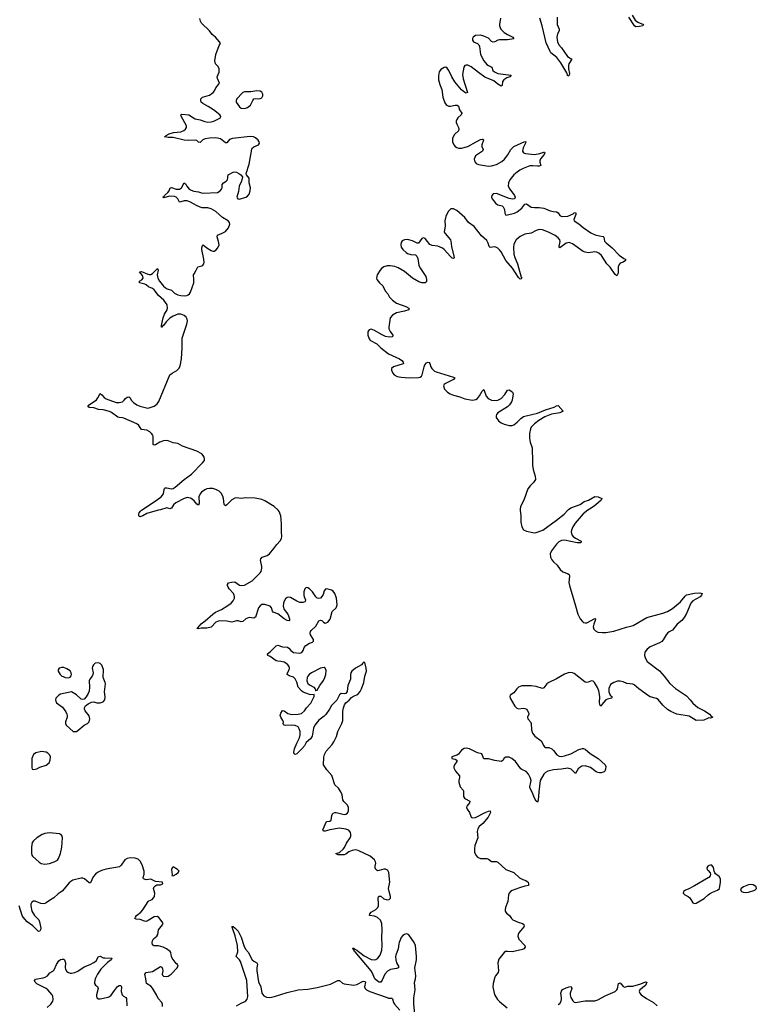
# Model space of a CAD drawing. Header units: inches. Extents: x 1603746 to 1744129, y 385869 to 533836.
# Tile 88 of 105: x 1641315 to 1650610, y 493769 to 506189. Entities that reach past the tile are written whole.
import ezdxf

# ---------------------------------------------------------------- set-up
doc = ezdxf.new("R2010")
doc.units = ezdxf.units.IN
doc.header["$MEASUREMENT"] = 0
for name, color, linetype in [('B6449', 7, 'Continuous'), ('B6459', 7, 'Continuous'), ('B6540', 7, 'Continuous')]:
    doc.layers.add(name, color=color, linetype=linetype)

msp = doc.modelspace()

# ---------------------------------------------------------------- linework, layer by layer
at = {"layer": 'B6449', "color": 6}
for points, elevation in [([(1643066, 500000), (1642990, 499983), (1642921, 499959), (1642870, 499929), (1642830, 499916), (1642816, 499930), (1642816, 499950), (1642822, 499970), (1642838, 499990), (1642853, 500000)], 300), ([(1646299, 493650), (1646287, 493770), (1646286, 493850), (1646303, 493950), (1646296, 494044), (1646310, 494090), (1646314, 494126), (1646301, 494230), (1646322, 494330), (1646323, 494370), (1646309, 494509), (1646292, 494550), (1646225, 494645), (1646210, 494655), (1646190, 494656), (1646170, 494651), (1646150, 494637), (1646130, 494610), (1646104, 494550), (1646097, 494530), (1646092, 494470), (1646060, 494390), (1646056, 494370), (1646060, 494330), (1646071, 494290), (1646095, 494250), (1646094, 494230), (1646070, 494221), (1645992, 494208), (1645955, 494185), (1645924, 494150), (1645888, 494072), (1645870, 494048), (1645850, 494048), (1645830, 494059), (1645795, 494090), (1645761, 494170), (1645748, 494190), (1645546, 494430), (1645541, 494441), (1645529, 494450), (1645525, 494465), (1645515, 494470), (1645523, 494477), (1645530, 494475), (1645543, 494463), (1645570, 494452), (1645662, 494382), (1645750, 494332), (1645790, 494328), (1645810, 494333), (1645835, 494350), (1645863, 494390), (1645883, 494450), (1645888, 494510), (1645885, 494610), (1645890, 494710), (1645884, 494790), (1645866, 494830), (1645830, 494864), (1645790, 494881), (1645730, 494890), (1645734, 494910), (1645748, 494930), (1645810, 494965), (1645833, 494990), (1645841, 495010), (1645843, 495030), (1645836, 495110), (1645847, 495133), (1645870, 495132), (1645910, 495101), (1645950, 495087), (1645977, 495090), (1645992, 495108), (1645995, 495130), (1645976, 495190), (1645970, 495230), (1645986, 495310), (1645974, 495430), (1645958, 495458), (1645947, 495467), (1645932, 495472), (1645910, 495472), (1645850, 495455), (1645830, 495454), (1645820, 495460), (1645809, 495469), (1645800, 495490), (1645799, 495510), (1645808, 495550), (1645806, 495566), (1645793, 495593), (1645738, 495638), (1645587, 495710), (1645550, 495717), (1645510, 495709), (1645467, 495693), (1645430, 495662), (1645410, 495654), (1645334, 495654), (1645307, 495667), (1645304, 495670), (1645350, 495685), (1645395, 495725), (1645412, 495748), (1645438, 495802), (1645485, 495870), (1645493, 495890), (1645494, 495914), (1645490, 495936), (1645470, 495966), (1645430, 495979), (1645350, 495989), (1645230, 495969), (1645170, 495952), (1645150, 495953), (1645140, 495970), (1645187, 496073), (1645230, 496079), (1645246, 496090), (1645252, 496150), (1645260, 496170), (1645270, 496181), (1645290, 496189), (1645310, 496190), (1645410, 496162), (1645430, 496166), (1645450, 496181), (1645465, 496210), (1645462, 496250), (1645450, 496280), (1645405, 496325), (1645392, 496350), (1645383, 496410), (1645369, 496450), (1645336, 496496), (1645290, 496539), (1645253, 496653), (1645190, 496727), (1645148, 496790), (1645152, 496888), (1645159, 496921), (1645180, 496960), (1645256, 497044), (1645280, 497080), (1645311, 497149), (1645330, 497210), (1645379, 497310), (1645391, 497350), (1645392, 497468), (1645400, 497510), (1645414, 497546), (1645430, 497570), (1645473, 497607), (1645500, 497640), (1645525, 497655), (1645570, 497674), (1645590, 497689), (1645610, 497713), (1645628, 497750), (1645656, 497830), (1645671, 497910), (1645691, 497970), (1645687, 498010), (1645670, 498079), (1645650, 498081), (1645645, 498070), (1645627, 498053), (1645550, 498010), (1645504, 497970), (1645492, 497950), (1645488, 497930), (1645488, 497870), (1645454, 497790), (1645446, 497714), (1645440, 497700), (1645430, 497690), (1645413, 497687), (1645370, 497688), (1645350, 497674), (1645316, 497604), (1645250, 497537), (1645226, 497490), (1645176, 497424), (1645157, 497403), (1645090, 497351), (1645040, 497290), (1645020, 497250), (1645004, 497150), (1644984, 497116), (1644931, 497070), (1644909, 497030), (1644874, 496990), (1644810, 496930), (1644790, 496920), (1644780, 496930), (1644775, 496950), (1644784, 496990), (1644810, 497063), (1644844, 497130), (1644855, 497170), (1644853, 497210), (1644843, 497243), (1644827, 497270), (1644790, 497286), (1644749, 497289), (1644665, 497285), (1644646, 497290), (1644640, 497310), (1644642, 497330), (1644636, 497350), (1644608, 497390), (1644601, 497410), (1644610, 497443), (1644630, 497476), (1644650, 497470), (1644699, 497439), (1644750, 497423), (1644830, 497427), (1644870, 497437), (1644908, 497470), (1644932, 497508), (1644990, 497568), (1645030, 497650), (1645032, 497672), (1645030, 497675), (1644990, 497673), (1644970, 497677), (1644890, 497705), (1644870, 497721), (1644829, 497769), (1644810, 497833), (1644790, 497875), (1644770, 497894), (1644714, 497914), (1644690, 497930), (1644692, 497950), (1644715, 497990), (1644718, 498010), (1644713, 498030), (1644698, 498050), (1644674, 498070), (1644650, 498083), (1644610, 498094), (1644570, 498096), (1644550, 498102), (1644476, 498156), (1644447, 498170), (1644440, 498190), (1644479, 498221), (1644550, 498292), (1644570, 498300), (1644630, 498278), (1644693, 498273), (1644710, 498260), (1644734, 498230), (1644770, 498208), (1644850, 498200), (1644874, 498206), (1644890, 498230), (1644905, 498270), (1644924, 498296), (1644970, 498326), (1645010, 498338), (1645022, 498350), (1645022, 498370), (1644986, 498430), (1644981, 498450), (1644983, 498470), (1644994, 498486), (1645050, 498539), (1645090, 498608), (1645110, 498616), (1645129, 498609), (1645150, 498589), (1645170, 498578), (1645201, 498590), (1645233, 498627), (1645258, 498722), (1645306, 498770), (1645318, 498790), (1645321, 498810), (1645314, 498890), (1645292, 498952), (1645270, 498980), (1645250, 498994), (1645192, 499008), (1645174, 499006), (1645156, 498984), (1645142, 498938), (1645128, 498912), (1645110, 498894), (1645090, 498889), (1645070, 498894), (1645050, 498910), (1645009, 498970), (1644970, 499011), (1644950, 499023), (1644930, 499026), (1644911, 499009), (1644902, 498970), (1644900, 498930), (1644904, 498910), (1644923, 498870), (1644918, 498850), (1644913, 498847), (1644890, 498838), (1644850, 498838), (1644810, 498855), (1644730, 498902), (1644710, 498905), (1644690, 498899), (1644670, 498884), (1644650, 498855), (1644643, 498830), (1644640, 498790), (1644651, 498750), (1644698, 498690), (1644708, 498670), (1644721, 498630), (1644718, 498610), (1644713, 498607), (1644690, 498610), (1644650, 498631), (1644570, 498694), (1644514, 498714), (1644503, 498730), (1644492, 498772), (1644475, 498790), (1644410, 498812), (1644390, 498814), (1644370, 498810), (1644350, 498797), (1644330, 498770), (1644290, 498654), (1644270, 498640), (1644210, 498646), (1644190, 498641), (1644170, 498630), (1644130, 498596), (1644110, 498594), (1644070, 498604), (1644050, 498604), (1643990, 498590), (1643930, 498603), (1643830, 498607), (1643790, 498590), (1643730, 498527), (1643675, 498515), (1643605, 498515), (1643566, 498506), (1643550, 498508), (1643563, 498517), (1643605, 498570), (1643655, 498605), (1643750, 498692), (1643785, 498715), (1643860, 498750), (1643942, 498798), (1643983, 498830), (1644010, 498859), (1644024, 498890), (1644027, 498910), (1644023, 498930), (1644012, 498950), (1643957, 499010), (1643944, 499030), (1643936, 499050), (1643936, 499064), (1643950, 499085), (1643986, 499094), (1644030, 499096), (1644090, 499057), (1644114, 499050), (1644150, 499054), (1644250, 499110), (1644349, 499211), (1644360, 499230), (1644371, 499270), (1644371, 499290), (1644354, 499370), (1644356, 499390), (1644374, 499410), (1644436, 499430), (1644465, 499450), (1644523, 499517), (1644560, 499570), (1644603, 499617), (1644617, 499643), (1644622, 499670), (1644618, 499730), (1644620, 499830), (1644609, 499930), (1644590, 499986), (1644576, 500000)], 300), ([(1647631, 500000), (1647640, 499930), (1647637, 499850), (1647649, 499790), (1647673, 499753), (1647710, 499737), (1647790, 499719), (1647810, 499717), (1647830, 499721), (1647916, 499750), (1648090, 499874), (1648183, 499950), (1648230, 500000)], 300), ([(1648483, 500000), (1648425, 499955), (1648323, 499837), (1648293, 499790), (1648278, 499750), (1648275, 499730), (1648283, 499690), (1648299, 499670), (1648328, 499648), (1648400, 499610), (1648394, 499590), (1648351, 499589), (1648190, 499622), (1648150, 499620), (1648117, 499603), (1648087, 499573), (1648026, 499490), (1648010, 499450), (1648014, 499410), (1648030, 499377), (1648050, 499350), (1648095, 499310), (1648134, 499254), (1648170, 499226), (1648225, 499205), (1648247, 499190), (1648251, 499170), (1648244, 499090), (1648252, 499050), (1648330, 498796), (1648358, 498690), (1648388, 498630), (1648416, 498596), (1648430, 498586), (1648450, 498580), (1648470, 498582), (1648574, 498634), (1648580, 498630), (1648576, 498610), (1648558, 498562), (1648553, 498530), (1648560, 498500), (1648579, 498479), (1648610, 498464), (1648670, 498458), (1648710, 498459), (1648810, 498475), (1648970, 498525), (1649054, 498546), (1649230, 498648), (1649430, 498701), (1649490, 498723), (1649550, 498762), (1649655, 498845), (1649710, 498919), (1649730, 498932), (1649830, 498956), (1649898, 498958), (1649925, 498950), (1649919, 498930), (1649900, 498910), (1649810, 498859), (1649783, 498830), (1649730, 498700), (1649700, 498650), (1649670, 498611), (1649610, 498565), (1649554, 498490), (1649510, 498469), (1649488, 498452), (1649470, 498430), (1649434, 498366), (1649416, 498344), (1649390, 498327), (1649270, 498276), (1649233, 498250), (1649204, 498210), (1649199, 498170), (1649211, 498131), (1649234, 498094), (1649390, 497974), (1649447, 497910), (1649517, 497817), (1649590, 497754), (1649730, 497661), (1649777, 497610), (1649807, 497567), (1649872, 497512), (1649954, 497470), (1650000, 497442)], 300), ([(1650000, 497377), (1649948, 497352), (1649852, 497348), (1649762, 497402), (1649607, 497430), (1649530, 497463), (1649490, 497487), (1649430, 497542), (1649373, 497613), (1649350, 497626), (1649270, 497648), (1649250, 497659), (1649129, 497749), (1649070, 497799), (1649050, 497808), (1648977, 497817), (1648930, 497837), (1648890, 497847), (1648857, 497843), (1648811, 497829), (1648770, 497801), (1648750, 497754), (1648749, 497710), (1648767, 497667), (1648787, 497650), (1648785, 497635), (1648781, 497630), (1648730, 497619), (1648712, 497608), (1648660, 497550), (1648650, 497530), (1648639, 497539), (1648631, 497571), (1648633, 497650), (1648623, 497723), (1648607, 497767), (1648568, 497828), (1648550, 497844), (1648530, 497850), (1648489, 497831), (1648470, 497827), (1648450, 497833), (1648310, 497943), (1648290, 497952), (1648250, 497955), (1648190, 497933), (1648090, 497875), (1647993, 497830), (1647966, 497810), (1647930, 497762), (1647910, 497753), (1647830, 497776), (1647770, 497785), (1647650, 497784), (1647610, 497771), (1647589, 497750), (1647550, 497699), (1647504, 497670), (1647499, 497650), (1647505, 497630), (1647562, 497530), (1647586, 497506), (1647610, 497498), (1647670, 497504), (1647690, 497501), (1647710, 497491), (1647719, 497479), (1647734, 497450), (1647739, 497430), (1647724, 497390), (1647727, 497370), (1647760, 497330), (1647769, 497310), (1647772, 497230), (1647784, 497190), (1647813, 497150), (1647893, 497093), (1647927, 497030), (1647938, 497018), (1647950, 497010), (1647990, 497007), (1648030, 496991), (1648051, 496971), (1648094, 496914), (1648121, 496901), (1648150, 496896), (1648190, 496902), (1648271, 496929), (1648370, 496983), (1648415, 496995), (1648430, 496996), (1648450, 496989), (1648514, 496934), (1648612, 496870), (1648702, 496790), (1648711, 496770), (1648706, 496734), (1648698, 496710), (1648690, 496702), (1648652, 496688), (1648630, 496687), (1648610, 496693), (1648590, 496703), (1648518, 496758), (1648450, 496776), (1648410, 496772), (1648382, 496758), (1648362, 496738), (1648330, 496682), (1648274, 496734), (1648230, 496746), (1648150, 496734), (1648050, 496728), (1647978, 496710), (1647950, 496694), (1647929, 496671), (1647884, 496590), (1647864, 496450), (1647856, 496344), (1647850, 496317), (1647830, 496333), (1647810, 496368), (1647783, 496443), (1647754, 496490), (1647750, 496510), (1647766, 496570), (1647767, 496590), (1647755, 496630), (1647735, 496670), (1647705, 496705), (1647650, 496729), (1647639, 496739), (1647573, 496830), (1647525, 496870), (1647490, 496885), (1647470, 496888), (1647450, 496885), (1647428, 496872), (1647410, 496845), (1647388, 496832), (1647310, 496843), (1647230, 496864), (1647170, 496867), (1647147, 496927), (1647090, 496943), (1646992, 496992), (1646950, 496999), (1646925, 496995), (1646890, 496975), (1646850, 496926), (1646830, 496911), (1646766, 496890), (1646769, 496869), (1646810, 496863), (1646829, 496849), (1646830, 496830), (1646800, 496790), (1646792, 496770), (1646791, 496750), (1646812, 496710), (1646864, 496650), (1646866, 496630), (1646855, 496590), (1646856, 496570), (1646873, 496510), (1646909, 496470), (1646916, 496456), (1646916, 496390), (1646928, 496370), (1646940, 496360), (1646996, 496330), (1646989, 496310), (1646956, 496270), (1646952, 496250), (1646959, 496230), (1646991, 496190), (1647010, 496130), (1647030, 496121), (1647066, 496126), (1647190, 496190), (1647230, 496206), (1647252, 496210), (1647254, 496190), (1647228, 496130), (1647157, 496050), (1647113, 496010), (1647096, 495984), (1647088, 495950), (1647094, 495870), (1647058, 495770), (1647052, 495730), (1647055, 495690), (1647069, 495649), (1647090, 495626), (1647130, 495607), (1647210, 495606), (1647230, 495599), (1647270, 495572), (1647330, 495569), (1647350, 495562), (1647448, 495468), (1647550, 495430), (1647623, 495363), (1647663, 495343), (1647702, 495330), (1647719, 495319), (1647729, 495310), (1647737, 495290), (1647737, 495270), (1647733, 495267), (1647690, 495260), (1647621, 495239), (1647530, 495205), (1647508, 495190), (1647492, 495170), (1647483, 495150), (1647473, 495067), (1647444, 494990), (1647440, 494970), (1647442, 494942), (1647457, 494917), (1647497, 494890), (1647521, 494850), (1647536, 494836), (1647603, 494803), (1647658, 494790), (1647675, 494775), (1647679, 494750), (1647676, 494744), (1647614, 494670), (1647603, 494650), (1647599, 494630), (1647614, 494590), (1647690, 494510), (1647695, 494490), (1647678, 494470), (1647659, 494461), (1647550, 494434), (1647530, 494431), (1647470, 494437), (1647446, 494434), (1647430, 494423), (1647361, 494339), (1647349, 494290), (1647358, 494190), (1647352, 494170), (1647319, 494130), (1647309, 494110), (1647289, 494030), (1647286, 493990), (1647300, 493910), (1647310, 493886), (1647344, 493830), (1647370, 493804), (1647466, 493726)], 300), ([(1643118, 493742), (1643116, 493770), (1643108, 493790), (1643063, 493843), (1643043, 493890), (1642990, 493971), (1642970, 493996), (1642913, 494030), (1642907, 494090), (1642894, 494150), (1642909, 494171), (1642990, 494184), (1643090, 494246), (1643110, 494239), (1643118, 494218), (1643119, 494190), (1643111, 494150), (1643117, 494137), (1643130, 494125), (1643170, 494118), (1643190, 494123), (1643227, 494150), (1643302, 494230), (1643313, 494250), (1643304, 494270), (1643290, 494282), (1643240, 494350), (1643231, 494370), (1643222, 494422), (1643214, 494434), (1643166, 494470), (1643127, 494490), (1643067, 494507), (1643008, 494508), (1642990, 494519), (1642985, 494550), (1642989, 494571), (1643005, 494595), (1643045, 494630), (1643059, 494650), (1643065, 494710), (1643117, 494770), (1643124, 494790), (1643114, 494810), (1643070, 494864), (1643050, 494876), (1643010, 494872), (1642936, 494824), (1642910, 494814), (1642890, 494816), (1642837, 494837), (1642783, 494843), (1642769, 494850), (1642774, 494870), (1642789, 494890), (1642842, 494930), (1642870, 494959), (1642934, 495066), (1642945, 495075), (1642985, 495090), (1643005, 495110), (1643016, 495130), (1643021, 495170), (1643005, 495230), (1643010, 495250), (1643019, 495261), (1643046, 495274), (1643090, 495275), (1643110, 495284), (1643119, 495290), (1643118, 495310), (1643030, 495318), (1642970, 495346), (1642910, 495341), (1642876, 495350), (1642874, 495370), (1642886, 495410), (1642886, 495450), (1642860, 495530), (1642835, 495575), (1642810, 495598), (1642770, 495613), (1642710, 495618), (1642670, 495609), (1642641, 495590), (1642597, 495523), (1642575, 495505), (1642406, 495474), (1642345, 495455), (1642297, 495430), (1642270, 495409), (1642243, 495377), (1642210, 495303), (1642190, 495302), (1642132, 495352), (1642110, 495359), (1642090, 495360), (1641987, 495333), (1641961, 495319), (1641940, 495300), (1641850, 495198), (1641799, 495161), (1641747, 495113), (1641690, 495079), (1641650, 495050), (1641630, 495040), (1641610, 495036), (1641582, 495042), (1641510, 495069), (1641490, 495069), (1641470, 495057), (1641457, 495030), (1641456, 495010), (1641470, 494945), (1641501, 494890), (1641556, 494836), (1641564, 494810), (1641580, 494730), (1641578, 494710), (1641570, 494690), (1641550, 494687), (1641479, 494759), (1641410, 494811), (1641358, 494870), (1641346, 494890), (1641310, 495010)], 400), ([(1650000, 495513), (1649996, 495510), (1649985, 495490), (1649989, 495469), (1650000, 495457)], 400), ([(1650000, 495364), (1649830, 495263), (1649750, 495222), (1649716, 495210), (1649691, 495190), (1649687, 495170), (1649708, 495150), (1649750, 495127), (1649770, 495110), (1649808, 495048), (1649830, 495041), (1649850, 495045), (1649950, 495104), (1650000, 495148)], 400), ([(1644052, 493748), (1644110, 493783), (1644157, 493803), (1644169, 493811), (1644186, 493834), (1644192, 493868), (1644191, 493929), (1644180, 494070), (1644103, 494310), (1644090, 494330), (1644048, 494370), (1644068, 494430), (1644062, 494510), (1644034, 494634), (1643998, 494730), (1643999, 494739), (1643990, 494750), (1644010, 494749), (1644030, 494735), (1644070, 494690), (1644110, 494617), (1644145, 494510), (1644166, 494466), (1644202, 494422), (1644230, 494361), (1644250, 494331), (1644271, 494311), (1644305, 494290), (1644315, 494275), (1644308, 494230), (1644308, 494192), (1644330, 494053), (1644356, 493990), (1644371, 493910), (1644395, 493875), (1644430, 493857), (1644470, 493856), (1644530, 493866), (1644690, 493917), (1644830, 493950), (1644950, 493961), (1645070, 493979), (1645237, 494023), (1645330, 494070), (1645350, 494068), (1645390, 494036), (1645410, 494028), (1645530, 494010), (1645570, 494018), (1645650, 494060), (1645670, 494058), (1645677, 494050), (1645667, 493990), (1645672, 493970), (1645692, 493950), (1645734, 493930), (1645950, 493853), (1645970, 493848), (1646010, 493848), (1646019, 493839), (1646031, 493790), (1646043, 493770), (1646110, 493697)], 300), ([(1641662, 493730), (1641706, 493770), (1641734, 493810), (1641739, 493830), (1641735, 493870), (1641725, 493890), (1641670, 493952), (1641647, 493970), (1641530, 494029), (1641510, 494050), (1641502, 494070), (1641513, 494087), (1641610, 494101), (1641635, 494110), (1641666, 494130), (1641693, 494167), (1641732, 494188), (1641750, 494204), (1641779, 494270), (1641810, 494318), (1641830, 494333), (1641850, 494339), (1641870, 494339), (1641882, 494330), (1641891, 494291), (1641888, 494230), (1641893, 494210), (1641910, 494183), (1641930, 494168), (1641950, 494161), (1641970, 494160), (1642010, 494170), (1642050, 494187), (1642130, 494240), (1642204, 494270), (1642250, 494295), (1642281, 494319), (1642310, 494371), (1642330, 494375), (1642370, 494357), (1642390, 494353), (1642476, 494350), (1642470, 494330), (1642423, 494297), (1642339, 494210), (1642297, 494150), (1642267, 494090), (1642257, 494050), (1642258, 494030), (1642271, 494011), (1642295, 493995), (1642304, 493970), (1642283, 493890), (1642282, 493870), (1642288, 493850), (1642310, 493838), (1642330, 493837), (1642430, 493858), (1642450, 493867), (1642470, 493885), (1642510, 493945), (1642550, 493993), (1642570, 494005), (1642590, 494006), (1642600, 493990), (1642595, 493930), (1642606, 493890), (1642626, 493870), (1642654, 493854), (1642662, 493842), (1642666, 493750)], 400), ([(1648110, 493768), (1648130, 493780), (1648147, 493810), (1648152, 493830), (1648153, 493850), (1648143, 493910), (1648150, 493936), (1648166, 493954), (1648210, 493977), (1648250, 493991), (1648273, 493993), (1648279, 493979), (1648280, 493970), (1648260, 493910), (1648260, 493890), (1648270, 493856), (1648293, 493813), (1648310, 493797), (1648330, 493790), (1648450, 493814), (1648570, 493814), (1648610, 493826), (1648710, 493878), (1648830, 493932), (1648849, 493950), (1648856, 493964), (1648870, 494030), (1648883, 494037), (1648890, 494038), (1648930, 493995), (1648950, 493983), (1648990, 493999), (1649050, 493998), (1649154, 494026), (1649210, 494051), (1649230, 494050), (1649210, 494008), (1649141, 493950), (1649133, 493930), (1649139, 493910), (1649157, 493890), (1649222, 493842), (1649314, 493790), (1649359, 493750)], 300)]:
    msp.add_lwpolyline(points, dxfattribs=dict(at, elevation=elevation))
for points, elevation in [([(1642310, 498078), (1642268, 498072), (1642247, 498053), (1642233, 498030), (1642229, 498010), (1642240, 497950), (1642237, 497930), (1642230, 497910), (1642199, 497870), (1642193, 497850), (1642194, 497770), (1642190, 497719), (1642180, 497690), (1642154, 497646), (1642130, 497619), (1642110, 497614), (1642090, 497617), (1642031, 497671), (1641970, 497710), (1641830, 497682), (1641810, 497670), (1641772, 497630), (1641767, 497610), (1641769, 497591), (1641779, 497570), (1641855, 497515), (1641897, 497457), (1641909, 497430), (1641914, 497410), (1641912, 497390), (1641893, 497330), (1641893, 497310), (1641902, 497290), (1641990, 497211), (1642010, 497208), (1642030, 497211), (1642050, 497222), (1642130, 497288), (1642171, 497309), (1642192, 497330), (1642199, 497370), (1642190, 497409), (1642140, 497470), (1642133, 497490), (1642134, 497510), (1642146, 497534), (1642179, 497561), (1642221, 497579), (1642250, 497583), (1642290, 497573), (1642330, 497570), (1642370, 497586), (1642390, 497610), (1642394, 497646), (1642385, 497710), (1642398, 497810), (1642395, 497830), (1642368, 497890), (1642373, 497993), (1642350, 498047), (1642330, 498068)], 400), ([(1641841, 498019), (1641811, 498009), (1641801, 497990), (1641801, 497970), (1641827, 497930), (1641848, 497910), (1641863, 497903), (1641890, 497893), (1641930, 497889), (1641950, 497895), (1641966, 497914), (1641970, 497930), (1641966, 497950), (1641950, 497977), (1641910, 498002), (1641870, 498016)], 400), ([(1645157, 498017), (1645130, 498015), (1645110, 498008), (1644997, 497950), (1644968, 497930), (1644951, 497910), (1644943, 497890), (1644938, 497850), (1644950, 497815), (1644970, 497799), (1645028, 497770), (1645043, 497750), (1645050, 497722), (1645053, 497727), (1645070, 497731), (1645100, 497790), (1645148, 497852), (1645167, 497890), (1645176, 497930), (1645180, 497980), (1645170, 498010)], 300), ([(1641590, 496959), (1641517, 496943), (1641490, 496922), (1641468, 496870), (1641466, 496810), (1641470, 496750), (1641474, 496734), (1641490, 496730), (1641530, 496741), (1641570, 496762), (1641650, 496787), (1641685, 496815), (1641701, 496850), (1641704, 496890), (1641695, 496910), (1641670, 496937), (1641647, 496950)], 400), ([(1641690, 495932), (1641630, 495923), (1641599, 495910), (1641530, 495870), (1641487, 495833), (1641473, 495810), (1641465, 495750), (1641465, 495670), (1641469, 495650), (1641478, 495638), (1641561, 495561), (1641586, 495546), (1641630, 495538), (1641690, 495546), (1641750, 495564), (1641791, 495589), (1641806, 495610), (1641830, 495670), (1641848, 495750), (1641856, 495870), (1641852, 495890), (1641844, 495904), (1641818, 495918)], 400), ([(1643250, 495502), (1643238, 495490), (1643231, 495470), (1643237, 495403), (1643233, 495393), (1643250, 495388), (1643290, 495411), (1643314, 495430), (1643329, 495450), (1643308, 495470)], 400)]:
    msp.add_lwpolyline(points, close=True, dxfattribs=dict(at, elevation=elevation))
at = {"layer": 'B6459', "color": 6}
for points, elevation in [([(1650000, 497442), (1650019, 497430), (1650042, 497402), (1650062, 497390), (1650055, 497385), (1650030, 497379), (1650010, 497381), (1650000, 497377)], 300), ([(1650000, 495148), (1650017, 495163), (1650056, 495184), (1650119, 495210), (1650144, 495230), (1650158, 495310), (1650156, 495350), (1650140, 495380), (1650096, 495416), (1650087, 495427), (1650077, 495450), (1650070, 495495), (1650050, 495523), (1650030, 495526), (1650010, 495519), (1650000, 495513)], 400), ([(1650000, 495457), (1650028, 495428), (1650031, 495410), (1650028, 495390), (1650010, 495370), (1650000, 495364)], 400)]:
    msp.add_lwpolyline(points, dxfattribs=dict(at, elevation=elevation))
at = {"layer": 'B6459', "color": 6, "elevation": 400}
msp.add_lwpolyline([(1650530, 495279), (1650510, 495276), (1650448, 495250), (1650420, 495230), (1650409, 495210), (1650423, 495190), (1650443, 495183), (1650470, 495180), (1650510, 495185), (1650590, 495210), (1650610, 495230), (1650606, 495250), (1650590, 495264), (1650570, 495274)], close=True, dxfattribs=at)
at = {"layer": 'B6540', "color": 6, "elevation": 300}
for points in [[(1649044, 506244), (1649083, 506183), (1649116, 506156), (1649188, 506130), (1649179, 506110), (1649130, 506101), (1649090, 506100), (1649074, 506110), (1649002, 506222)], [(1642853, 500000), (1643038, 500122), (1643100, 500170), (1643129, 500210), (1643136, 500264), (1643143, 500277), (1643150, 500282), (1643170, 500282), (1643230, 500272), (1643250, 500275), (1643277, 500290), (1643390, 500388), (1643484, 500456), (1643623, 500597), (1643646, 500630), (1643648, 500650), (1643643, 500670), (1643631, 500691), (1643611, 500711), (1643550, 500745), (1643371, 500811), (1643310, 500845), (1643250, 500851), (1643190, 500875), (1643170, 500880), (1643130, 500878), (1643082, 500858), (1643030, 500828), (1643010, 500822), (1643000, 500830), (1642998, 500838), (1642998, 500930), (1642993, 500950), (1642980, 500970), (1642957, 500990), (1642919, 501010), (1642850, 501021), (1642819, 501070), (1642791, 501091), (1642630, 501162), (1642610, 501168), (1642570, 501169), (1642555, 501175), (1642474, 501234), (1642447, 501247), (1642370, 501269), (1642310, 501271), (1642250, 501292), (1642190, 501297), (1642176, 501310), (1642193, 501330), (1642285, 501395), (1642302, 501418), (1642330, 501472), (1642350, 501457), (1642382, 501422), (1642406, 501406), (1642530, 501362), (1642570, 501361), (1642610, 501369), (1642632, 501388), (1642650, 501411), (1642670, 501426), (1642690, 501432), (1642703, 501423), (1642726, 501386), (1642750, 501359), (1642793, 501330), (1642830, 501313), (1642930, 501290), (1642950, 501293), (1643010, 501315), (1643030, 501326), (1643050, 501345), (1643070, 501373), (1643210, 501707), (1643237, 501730), (1643297, 501763), (1643325, 501795), (1643338, 501822), (1643357, 501910), (1643365, 502050), (1643366, 502170), (1643425, 502350), (1643432, 502390), (1643429, 502410), (1643416, 502436), (1643390, 502458), (1643350, 502474), (1643310, 502474), (1643250, 502450), (1643210, 502425), (1643163, 502377), (1643130, 502332), (1643116, 502324), (1643110, 502310), (1643106, 502310), (1643103, 502330), (1643124, 502430), (1643144, 502476), (1643176, 502530), (1643181, 502550), (1643175, 502590), (1643133, 502650), (1643068, 502708), (1643010, 502781), (1642990, 502799), (1642938, 502818), (1642910, 502845), (1642894, 502854), (1642825, 502870), (1642825, 502890), (1642854, 502906), (1642871, 502930), (1642869, 502950), (1642863, 502963), (1642827, 503010), (1642850, 503011), (1642930, 502978), (1642950, 502973), (1642970, 502974), (1642992, 502988), (1643052, 503052), (1643061, 503030), (1643051, 502970), (1643056, 502930), (1643078, 502890), (1643130, 502827), (1643149, 502810), (1643176, 502796), (1643230, 502779), (1643270, 502741), (1643310, 502719), (1643350, 502710), (1643390, 502706), (1643424, 502710), (1643442, 502718), (1643458, 502730), (1643471, 502750), (1643510, 502870), (1643514, 502910), (1643508, 502970), (1643515, 502985), (1643539, 503021), (1643562, 503070), (1643614, 503086), (1643626, 503094), (1643637, 503110), (1643641, 503130), (1643638, 503170), (1643612, 503290), (1643611, 503310), (1643620, 503340), (1643630, 503351), (1643676, 503310), (1643730, 503278), (1643750, 503271), (1643770, 503271), (1643790, 503280), (1643817, 503310), (1643830, 503350), (1643824, 503390), (1643807, 503450), (1643811, 503469), (1643870, 503494), (1643910, 503518), (1643950, 503565), (1643968, 503610), (1643964, 503630), (1643946, 503650), (1643875, 503695), (1643789, 503770), (1643730, 503802), (1643690, 503814), (1643617, 503817), (1643590, 503824), (1643544, 503844), (1643470, 503888), (1643430, 503902), (1643390, 503906), (1643350, 503890), (1643330, 503888), (1643311, 503931), (1643290, 503950), (1643270, 503958), (1643210, 503961), (1643130, 503943), (1643121, 503950), (1643138, 503962), (1643142, 503970), (1643185, 504010), (1643199, 504030), (1643212, 504068), (1643230, 504074), (1643290, 504052), (1643330, 504052), (1643356, 504070), (1643390, 504130), (1643410, 504116), (1643423, 504090), (1643452, 504052), (1643477, 504037), (1643510, 504025), (1643570, 504019), (1643610, 504003), (1643630, 503999), (1643810, 504011), (1643846, 504030), (1643863, 504050), (1643871, 504070), (1643870, 504110), (1643886, 504130), (1643919, 504150), (1643935, 504170), (1643946, 504234), (1644010, 504266), (1644030, 504269), (1644050, 504265), (1644080, 504250), (1644106, 504230), (1644125, 504205), (1644114, 504150), (1644085, 504090), (1644077, 504023), (1644055, 503950), (1644060, 503940), (1644069, 503929), (1644090, 503927), (1644170, 503950), (1644190, 503962), (1644210, 503989), (1644223, 504030), (1644226, 504070), (1644211, 504130), (1644211, 504191), (1644176, 504230), (1644172, 504250), (1644210, 504367), (1644243, 504557), (1644250, 504570), (1644270, 504587), (1644329, 504611), (1644341, 504630), (1644335, 504650), (1644322, 504670), (1644290, 504698), (1644266, 504710), (1644223, 504717), (1644002, 504690), (1643964, 504676), (1643930, 504635), (1643925, 504635), (1643910, 504636), (1643850, 504685), (1643790, 504698), (1643710, 504696), (1643654, 504686), (1643626, 504674), (1643590, 504639), (1643570, 504644), (1643550, 504663), (1643530, 504670), (1643450, 504667), (1643390, 504670), (1643250, 504702), (1643190, 504702), (1643144, 504710), (1643161, 504730), (1643201, 504750), (1643256, 504764), (1643350, 504775), (1643385, 504790), (1643409, 504810), (1643419, 504830), (1643418, 504850), (1643354, 504970), (1643350, 504990), (1643362, 504998), (1643450, 504989), (1643506, 504950), (1643530, 504940), (1643590, 504927), (1643650, 504905), (1643690, 504897), (1643730, 504899), (1643766, 504910), (1643847, 504950), (1643853, 504967), (1643840, 504990), (1643759, 505050), (1643694, 505094), (1643626, 505130), (1643606, 505150), (1643599, 505170), (1643601, 505190), (1643621, 505210), (1643710, 505235), (1643756, 505270), (1643771, 505290), (1643790, 505331), (1643825, 505370), (1643837, 505390), (1643810, 505449), (1643807, 505470), (1643831, 505529), (1643833, 505570), (1643819, 505599), (1643784, 505630), (1643779, 505670), (1643790, 505751), (1643830, 505862), (1643848, 505890), (1643838, 505910), (1643810, 505937), (1643785, 505970), (1643744, 506004), (1643708, 506050), (1643607, 506147), (1643595, 506170), (1643586, 506206)], [(1647382, 506210), (1647367, 506130), (1647369, 506110), (1647386, 506070), (1647427, 506027), (1647470, 506000), (1647536, 505970), (1647552, 505948), (1647470, 505933), (1647370, 505933), (1647350, 505929), (1647310, 505910), (1647290, 505907), (1647270, 505915), (1647230, 505954), (1647210, 505966), (1647170, 505983), (1647130, 505993), (1647068, 505990), (1647035, 505970), (1647028, 505952), (1647030, 505930), (1647043, 505910), (1647090, 505889), (1647110, 505870), (1647116, 505850), (1647128, 505750), (1647170, 505670), (1647210, 505624), (1647230, 505609), (1647271, 505591), (1647287, 505550), (1647306, 505530), (1647350, 505512), (1647517, 505490), (1647499, 505470), (1647463, 505457), (1647422, 505430), (1647409, 505410), (1647402, 505358), (1647390, 505351), (1647350, 505375), (1647297, 505417), (1647185, 505465), (1647102, 505522), (1647010, 505595), (1646970, 505615), (1646950, 505617), (1646930, 505610), (1646918, 505590), (1646901, 505499), (1646910, 505443), (1646965, 505270), (1646950, 505261), (1646930, 505269), (1646890, 505303), (1646806, 505406), (1646766, 505466), (1646730, 505548), (1646710, 505578), (1646690, 505588), (1646670, 505584), (1646630, 505559), (1646609, 505531), (1646598, 505482), (1646601, 505430), (1646617, 505370), (1646641, 505310), (1646655, 505210), (1646679, 505139), (1646702, 505110), (1646730, 505097), (1646750, 505096), (1646810, 505110), (1646835, 505110), (1646850, 505097), (1646866, 505050), (1646894, 505010), (1646887, 504990), (1646843, 504950), (1646829, 504930), (1646823, 504910), (1646823, 504890), (1646829, 504870), (1646853, 504830), (1646858, 504810), (1646852, 504788), (1646801, 504739), (1646783, 504710), (1646778, 504690), (1646778, 504650), (1646792, 504610), (1646810, 504590), (1646830, 504578), (1646851, 504570), (1646890, 504568), (1646970, 504591), (1647074, 504650), (1647130, 504676), (1647150, 504683), (1647162, 504682), (1647167, 504670), (1647147, 504610), (1647146, 504590), (1647161, 504550), (1647154, 504530), (1647091, 504490), (1647068, 504470), (1647056, 504450), (1647051, 504430), (1647054, 504410), (1647061, 504390), (1647074, 504374), (1647102, 504362), (1647230, 504341), (1647270, 504345), (1647330, 504363), (1647398, 504402), (1647431, 504429), (1647474, 504486), (1647511, 504550), (1647549, 504590), (1647690, 504654), (1647702, 504650), (1647697, 504630), (1647668, 504572), (1647662, 504550), (1647661, 504530), (1647670, 504509), (1647699, 504499), (1647810, 504488), (1647880, 504500), (1647930, 504519), (1647938, 504518), (1647942, 504510), (1647933, 504490), (1647888, 504432), (1647879, 504410), (1647880, 504390), (1647891, 504349), (1647870, 504340), (1647850, 504340), (1647790, 504347), (1647750, 504346), (1647668, 504310), (1647627, 504290), (1647590, 504266), (1647551, 504230), (1647500, 504170), (1647483, 504130), (1647480, 504090), (1647498, 504050), (1647559, 503970), (1647567, 503950), (1647560, 503930), (1647535, 503925), (1647490, 503933), (1647330, 503995), (1647290, 503991), (1647272, 503970), (1647270, 503950), (1647275, 503930), (1647322, 503870), (1647350, 503853), (1647402, 503842), (1647417, 503830), (1647433, 503793), (1647437, 503750), (1647443, 503730), (1647450, 503725), (1647470, 503727), (1647558, 503750), (1647590, 503765), (1647652, 503810), (1647690, 503864), (1647710, 503867), (1647770, 503825), (1647810, 503819), (1647870, 503821), (1647929, 503811), (1647950, 503805), (1648010, 503776), (1648050, 503768), (1648090, 503766), (1648110, 503751), (1648130, 503721), (1648149, 503709), (1648165, 503705), (1648230, 503712), (1648298, 503742), (1648310, 503751), (1648330, 503756), (1648334, 503750), (1648331, 503731), (1648307, 503670), (1648310, 503650), (1648370, 503614), (1648426, 503566), (1648521, 503501), (1648577, 503477), (1648630, 503463), (1648676, 503456), (1648686, 503446), (1648696, 503396), (1648714, 503374), (1648790, 503310), (1648879, 503219), (1648938, 503178), (1648958, 503170), (1648959, 503150), (1648931, 503130), (1648890, 503117), (1648878, 503102), (1648867, 503070), (1648865, 502990), (1648850, 502957), (1648830, 502974), (1648767, 503067), (1648725, 503110), (1648656, 503216), (1648624, 503244), (1648596, 503256), (1648570, 503259), (1648490, 503250), (1648450, 503256), (1648426, 503266), (1648290, 503362), (1648250, 503377), (1648230, 503376), (1648210, 503368), (1648130, 503311), (1648122, 503322), (1648122, 503330), (1648133, 503390), (1648129, 503410), (1648110, 503437), (1648070, 503465), (1647989, 503510), (1647910, 503539), (1647870, 503543), (1647830, 503530), (1647770, 503495), (1647690, 503482), (1647630, 503455), (1647579, 503410), (1647550, 503358), (1647544, 503316), (1647548, 503230), (1647561, 503190), (1647597, 503110), (1647643, 502943), (1647650, 502930), (1647642, 502918), (1647630, 502917), (1647610, 502936), (1647534, 503054), (1647451, 503150), (1647390, 503259), (1647370, 503286), (1647350, 503305), (1647321, 503321), (1647310, 503323), (1647250, 503314), (1647238, 503330), (1647228, 503370), (1647210, 503404), (1647143, 503463), (1647050, 503579), (1646978, 503630), (1646930, 503695), (1646830, 503784), (1646790, 503803), (1646757, 503803), (1646745, 503796), (1646725, 503775), (1646704, 503736), (1646693, 503707), (1646680, 503650), (1646685, 503590), (1646672, 503510), (1646682, 503490), (1646750, 503410), (1646756, 503396), (1646762, 503330), (1646794, 503206), (1646795, 503185), (1646790, 503175), (1646770, 503182), (1646750, 503200), (1646670, 503290), (1646650, 503307), (1646590, 503333), (1646521, 503341), (1646492, 503352), (1646430, 503430), (1646410, 503439), (1646387, 503430), (1646348, 503372), (1646330, 503370), (1646270, 503401), (1646210, 503415), (1646170, 503414), (1646142, 503398), (1646130, 503379), (1646124, 503350), (1646130, 503321), (1646151, 503290), (1646190, 503252), (1646210, 503240), (1646250, 503228), (1646310, 503221), (1646328, 503208), (1646338, 503178), (1646352, 503090), (1646371, 503050), (1646440, 502950), (1646450, 502910), (1646450, 502890), (1646444, 502876), (1646431, 502869), (1646390, 502869), (1646350, 502881), (1646270, 502927), (1646171, 503011), (1646090, 503058), (1646050, 503074), (1645990, 503083), (1645950, 503083), (1645909, 503071), (1645881, 503050), (1645862, 503030), (1645825, 502970), (1645816, 502930), (1645821, 502910), (1645853, 502870), (1645897, 502830), (1645928, 502770), (1645960, 502730), (1645980, 502690), (1646017, 502650), (1646070, 502614), (1646189, 502570), (1646227, 502550), (1646226, 502530), (1646170, 502511), (1646069, 502490), (1646019, 502461), (1645991, 502430), (1645971, 502310), (1645973, 502290), (1645990, 502255), (1646023, 502210), (1646018, 502190), (1645976, 502184), (1645930, 502194), (1645890, 502212), (1645790, 502270), (1645750, 502285), (1645725, 502275), (1645709, 502250), (1645709, 502210), (1645724, 502164), (1645733, 502150), (1645743, 502143), (1645821, 502101), (1645870, 502050), (1645970, 501972), (1646109, 501910), (1646138, 501890), (1646155, 501870), (1646159, 501850), (1646154, 501846), (1646030, 501812), (1646005, 501790), (1646006, 501770), (1646025, 501730), (1646041, 501710), (1646079, 501690), (1646130, 501681), (1646230, 501673), (1646345, 501675), (1646370, 501681), (1646386, 501694), (1646394, 501710), (1646417, 501810), (1646426, 501834), (1646450, 501862), (1646470, 501870), (1646483, 501863), (1646490, 501854), (1646503, 501810), (1646516, 501790), (1646550, 501755), (1646570, 501745), (1646790, 501679), (1646807, 501670), (1646790, 501650), (1646670, 501592), (1646662, 501570), (1646676, 501530), (1646711, 501491), (1646746, 501470), (1646790, 501453), (1646870, 501433), (1646930, 501408), (1647030, 501391), (1647050, 501392), (1647070, 501397), (1647091, 501409), (1647117, 501443), (1647150, 501501), (1647170, 501522), (1647201, 501441), (1647225, 501410), (1647270, 501389), (1647325, 501385), (1647350, 501390), (1647390, 501411), (1647438, 501462), (1647470, 501514), (1647490, 501520), (1647510, 501509), (1647535, 501490), (1647540, 501470), (1647530, 501390), (1647522, 501370), (1647494, 501330), (1647470, 501306), (1647349, 501230), (1647332, 501210), (1647325, 501190), (1647328, 501170), (1647356, 501130), (1647390, 501104), (1647430, 501085), (1647490, 501069), (1647530, 501070), (1647550, 501080), (1647590, 501110), (1647640, 501160), (1647670, 501182), (1647706, 501194), (1647850, 501225), (1647950, 501268), (1648058, 501302), (1648090, 501319), (1648110, 501321), (1648173, 501250), (1648131, 501230), (1648025, 501215), (1647941, 501179), (1647866, 501134), (1647809, 501091), (1647770, 501050), (1647760, 501030), (1647747, 500970), (1647749, 500909), (1647758, 500858), (1647783, 500790), (1647780, 500730), (1647785, 500670), (1647784, 500570), (1647795, 500515), (1647820, 500430), (1647823, 500390), (1647800, 500350), (1647757, 500310), (1647727, 500270), (1647676, 500130), (1647636, 500050), (1647630, 500010), (1647631, 500000)], [(1648098, 506222), (1648098, 506130), (1648124, 506070), (1648120, 506050), (1648100, 506010), (1648092, 505970), (1648100, 505910), (1648117, 505870), (1648152, 505832), (1648225, 505725), (1648280, 505690), (1648246, 505634), (1648240, 505610), (1648241, 505570), (1648251, 505510), (1648250, 505489), (1648239, 505481), (1648230, 505477), (1648217, 505517), (1648145, 505645), (1648091, 505711), (1648018, 505770), (1648007, 505787), (1647958, 505898), (1647908, 506110), (1647877, 506210)], [(1644576, 500000), (1644526, 500050), (1644410, 500118), (1644370, 500137), (1644287, 500153), (1644170, 500158), (1644110, 500150), (1644050, 500158), (1644030, 500155), (1643990, 500131), (1643930, 500070), (1643910, 500058), (1643895, 500075), (1643888, 500148), (1643880, 500180), (1643858, 500218), (1643830, 500241), (1643790, 500262), (1643750, 500275), (1643710, 500277), (1643675, 500270), (1643650, 500259), (1643610, 500230), (1643590, 500209), (1643575, 500170), (1643578, 500090), (1643570, 500066), (1643550, 500078), (1643518, 500118), (1643490, 500142), (1643470, 500155), (1643430, 500161), (1643390, 500150), (1643285, 500095), (1643255, 500070), (1643230, 500026), (1643219, 500021), (1643210, 500018), (1643170, 500030), (1643090, 500005), (1643066, 500000)], [(1648230, 500000), (1648239, 500010), (1648270, 500031), (1648385, 500075), (1648437, 500110), (1648490, 500130), (1648570, 500174), (1648612, 500172), (1648662, 500150), (1648651, 500130), (1648586, 500070), (1648550, 500043), (1648504, 500016), (1648483, 500000)]]:
    msp.add_lwpolyline(points, dxfattribs=at)
msp.add_lwpolyline([(1644308, 505292), (1644230, 505277), (1644150, 505277), (1644130, 505270), (1644120, 505260), (1644053, 505190), (1644046, 505170), (1644048, 505150), (1644089, 505090), (1644110, 505071), (1644150, 505067), (1644190, 505082), (1644227, 505110), (1644256, 505170), (1644270, 505189), (1644290, 505195), (1644330, 505191), (1644350, 505194), (1644370, 505205), (1644382, 505230), (1644382, 505250), (1644370, 505274), (1644350, 505288)], close=True, dxfattribs=at)

doc.saveas('drawing.dxf')
